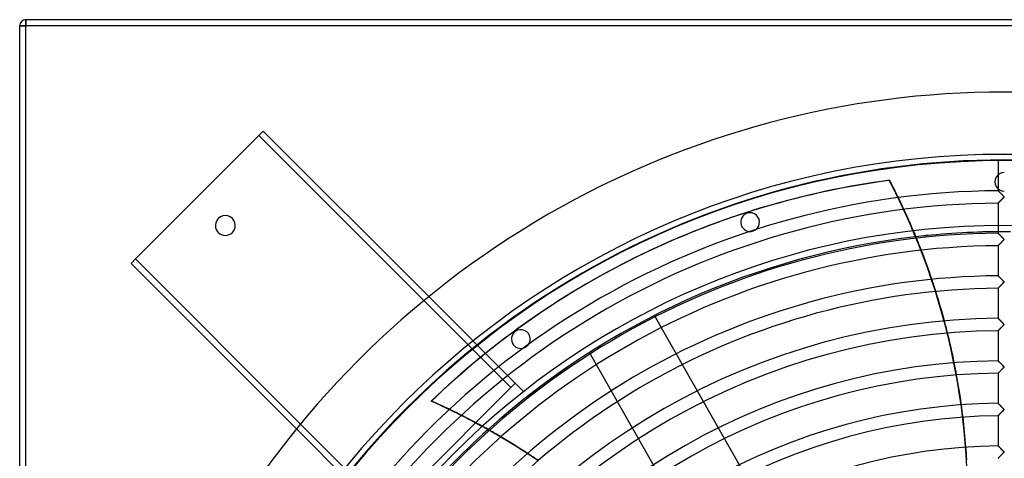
# Model space of a CAD drawing. Header units: millimetres. Extents: x -790 to 790, y -790 to 790.
# Tile 32 of 62: x -790 to 0, y 438 to 790. Entities that reach past the tile are written whole.
import ezdxf

# ---------------------------------------------------------------- set-up
doc = ezdxf.new("R2010")
doc.units = ezdxf.units.MM
doc.layers.add('HIDDEN', color=7, linetype='Continuous')
doc.layers.add('THICK', color=7, linetype='Continuous')

msp = doc.modelspace()

# ---------------------------------------------------------------- linework, layer by layer
at = {"layer": 'HIDDEN'}
for p, q in [((-785, 790), (-785, 790)), ((-785, 785), (-785, 790)), ((-790, 785), (-785, 785)), ((-790, 785), (-790, 785)), ((-785, -785), (-785, 785)), ((785, 785), (-785, 785)), ((-594.59, 700.66), (-594.59, 700.66)), ((-92.01, 661.21), (-92.29, 661.07)), ((-4.99, 652.86), (-5, 652.87)), ((-4.97, 652.84), (-4.99, 652.86)), ((-4.93, 652.8), (-4.97, 652.84)), ((-4.87, 652.74), (-4.93, 652.8)), ((-4.8, 652.68), (-4.87, 652.74)), ((-4.72, 652.6), (-4.8, 652.68)), ((-4.63, 652.5), (-4.72, 652.6)), ((-4.52, 652.39), (-4.63, 652.5)), ((-4.4, 652.28), (-4.52, 652.39)), ((-4.27, 652.15), (-4.4, 652.28)), ((-4.13, 652), (-4.27, 652.15)), ((-3.97, 651.85), (-4.13, 652)), ((-3.81, 651.68), (-3.97, 651.85)), ((-3.63, 651.51), (-3.81, 651.68)), ((-3.45, 651.32), (-3.63, 651.51)), ((-3.25, 651.13), (-3.45, 651.32)), ((-3.05, 650.93), (-3.25, 651.13)), ((-2.84, 650.72), (-3.05, 650.93)), ((-2.63, 650.5), (-2.84, 650.72)), ((-2.4, 650.28), (-2.63, 650.5)), ((-2.17, 650.05), (-2.4, 650.28)), ((-1.94, 649.81), (-2.17, 650.05)), ((-1.71, 649.58), (-1.94, 649.81)), ((-1.49, 649.35), (-1.71, 649.58)), ((-1.29, 649.15), (-1.49, 649.35)), ((-1.1, 648.95), (-1.29, 649.15)), ((-0.93, 648.77), (-1.1, 648.95)), ((-0.78, 648.61), (-0.93, 648.77)), ((-0.65, 648.47), (-0.78, 648.61)), ((-0.55, 648.35), (-0.65, 648.47)), ((-0.47, 648.24), (-0.55, 648.35)), ((-0.4, 648.15), (-0.47, 648.24)), ((-0.36, 648.07), (-0.4, 648.15)), ((-0.33, 647.99), (-0.36, 648.07)), ((-0.34, 647.78), (-0.32, 647.85)), ((-0.32, 647.92), (-0.33, 647.99)), ((-0.32, 647.85), (-0.32, 647.92)), ((-84.16, 644.88), (-83.88, 645.01)), ((-5, 642.89), (-4.99, 642.9)), ((-4.99, 642.9), (-4.97, 642.92)), ((-4.97, 642.92), (-4.93, 642.97)), ((-4.93, 642.97), (-4.87, 643.02)), ((-4.87, 643.02), (-4.79, 643.1)), ((-4.79, 643.1), (-4.71, 643.19)), ((-4.71, 643.19), (-4.61, 643.29)), ((-4.61, 643.29), (-4.49, 643.4)), ((-4.49, 643.4), (-4.37, 643.53)), ((-4.37, 643.53), (-4.23, 643.66)), ((-4.23, 643.66), (-4.09, 643.81)), ((-4.09, 643.81), (-3.93, 643.97)), ((-3.93, 643.97), (-3.77, 644.13)), ((-3.77, 644.13), (-3.6, 644.3)), ((-3.6, 644.3), (-3.43, 644.48)), ((-3.43, 644.48), (-3.25, 644.66)), ((-3.25, 644.66), (-3.06, 644.85)), ((-3.06, 644.85), (-2.87, 645.04)), ((-2.87, 645.04), (-2.68, 645.24)), ((-2.68, 645.24), (-2.48, 645.44)), ((-2.48, 645.44), (-2.27, 645.64)), ((-2.27, 645.64), (-2.07, 645.85)), ((-2.07, 645.85), (-1.86, 646.06)), ((-1.86, 646.06), (-1.65, 646.28)), ((-1.65, 646.28), (-1.44, 646.49)), ((-1.44, 646.49), (-1.24, 646.7)), ((-1.24, 646.7), (-1.05, 646.9)), ((-1.05, 646.9), (-0.88, 647.08)), ((-0.88, 647.08), (-0.73, 647.25)), ((-0.73, 647.25), (-0.6, 647.39)), ((-0.6, 647.39), (-0.5, 647.51)), ((-0.5, 647.51), (-0.43, 647.61)), ((-0.43, 647.61), (-0.37, 647.7)), ((-0.37, 647.7), (-0.34, 647.78)), ((-206.27, 634.83), (-206.27, 634.83)), ((-633, 625), (-633, 625)), ((-617, 625), (-617, 625)), ((-201.63, 620.56), (-201.63, 620.56)), ((-4.99, 618.76), (-5, 618.77)), ((-4.96, 618.73), (-4.99, 618.76)), ((-4.91, 618.68), (-4.96, 618.73)), ((-4.85, 618.62), (-4.91, 618.68)), ((-4.76, 618.53), (-4.85, 618.62)), ((-4.66, 618.44), (-4.76, 618.53)), ((-4.55, 618.32), (-4.66, 618.44)), ((-4.42, 618.19), (-4.55, 618.32)), ((-4.27, 618.05), (-4.42, 618.19)), ((-4.11, 617.89), (-4.27, 618.05)), ((-3.94, 617.71), (-4.11, 617.89)), ((-3.75, 617.52), (-3.94, 617.71)), ((-3.55, 617.32), (-3.75, 617.52)), ((-3.33, 617.11), (-3.55, 617.32)), ((-3.1, 616.88), (-3.33, 617.11)), ((-2.87, 616.64), (-3.1, 616.88)), ((-2.62, 616.4), (-2.87, 616.64)), ((-2.37, 616.14), (-2.62, 616.4)), ((-5, 608.79), (-4.99, 608.8)), ((-4.99, 608.8), (-4.98, 608.81)), ((-4.98, 608.81), (-4.95, 608.84)), ((-4.95, 608.84), (-4.91, 608.88)), ((-4.91, 608.88), (-4.86, 608.93)), ((-4.86, 608.93), (-4.8, 608.99)), ((-4.8, 608.99), (-4.73, 609.06)), ((-4.73, 609.06), (-4.65, 609.14)), ((-4.65, 609.14), (-4.57, 609.23)), ((-4.57, 609.23), (-4.47, 609.32)), ((-4.47, 609.32), (-4.37, 609.43)), ((-4.37, 609.43), (-4.26, 609.53)), ((-4.26, 609.53), (-4.15, 609.65)), ((-4.15, 609.65), (-4.03, 609.77)), ((-4.03, 609.77), (-3.9, 609.9)), ((-3.9, 609.9), (-3.78, 610.03)), ((-3.78, 610.03), (-3.64, 610.16)), ((-3.64, 610.16), (-3.51, 610.3)), ((-3.51, 610.3), (-3.36, 610.44)), ((-3.36, 610.44), (-3.22, 610.59)), ((-3.22, 610.59), (-3.08, 610.73)), ((-3.08, 610.73), (-2.93, 610.88)), ((-2.93, 610.88), (-2.77, 611.04)), ((-2.77, 611.04), (-2.62, 611.19)), ((-2.62, 611.19), (-2.46, 611.35)), ((-2.46, 611.35), (-2.31, 611.51)), ((-2.11, 615.88), (-2.37, 616.14)), ((-2.31, 611.51), (-2.15, 611.67)), ((-2.15, 611.67), (-1.99, 611.83)), ((-1.84, 615.61), (-2.11, 615.88)), ((-1.99, 611.83), (-1.83, 612)), ((-1.57, 615.33), (-1.84, 615.61)), ((-1.83, 612), (-1.66, 612.16)), ((-1.66, 612.16), (-1.5, 612.33)), ((-1.31, 615.06), (-1.57, 615.33)), ((-1.5, 612.33), (-1.34, 612.5)), ((-1.34, 612.5), (-1.19, 612.66)), ((-1.07, 614.82), (-1.31, 615.06)), ((-1.19, 612.66), (-1.04, 612.81)), ((-0.86, 614.6), (-1.07, 614.82)), ((-1.04, 612.81), (-0.91, 612.95)), ((-0.91, 612.95), (-0.79, 613.08)), ((-0.68, 614.4), (-0.86, 614.6)), ((-0.79, 613.08), (-0.68, 613.2)), ((-0.54, 614.24), (-0.68, 614.4)), ((-0.68, 613.2), (-0.59, 613.31)), ((-0.59, 613.31), (-0.5, 613.41)), ((-0.44, 614.11), (-0.54, 614.24)), ((-0.5, 613.41), (-0.44, 613.5)), ((-0.38, 614.02), (-0.44, 614.11)), ((-0.44, 613.5), (-0.38, 613.59)), ((-0.35, 613.94), (-0.38, 614.02)), ((-0.38, 613.59), (-0.34, 613.67)), ((-0.32, 613.87), (-0.35, 613.94)), ((-0.34, 613.67), (-0.32, 613.74)), ((-0.32, 613.8), (-0.32, 613.87)), ((-0.32, 613.74), (-0.32, 613.8)), ((-700.66, 594.59), (-700.66, 594.59)), ((-4.99, 584.66), (-5, 584.67)), ((-4.97, 584.64), (-4.99, 584.66)), ((-4.93, 584.6), (-4.97, 584.64)), ((-4.87, 584.54), (-4.93, 584.6)), ((-4.81, 584.48), (-4.87, 584.54)), ((-4.73, 584.4), (-4.81, 584.48)), ((-4.63, 584.3), (-4.73, 584.4)), ((-4.53, 584.2), (-4.63, 584.3)), ((-4.41, 584.08), (-4.53, 584.2)), ((-4.28, 583.95), (-4.41, 584.08)), ((-4.14, 583.81), (-4.28, 583.95)), ((-3.98, 583.66), (-4.14, 583.81)), ((-3.82, 583.5), (-3.98, 583.66)), ((-3.65, 583.32), (-3.82, 583.5)), ((-3.46, 583.14), (-3.65, 583.32)), ((-3.27, 582.95), (-3.46, 583.14)), ((-3.07, 582.75), (-3.27, 582.95)), ((-2.87, 582.54), (-3.07, 582.75)), ((-3.05, 576.65), (-2.86, 576.85)), ((-2.65, 582.33), (-2.87, 582.54)), ((-2.86, 576.85), (-2.67, 577.05)), ((-2.67, 577.05), (-2.47, 577.25)), ((-2.43, 582.11), (-2.65, 582.33)), ((-2.47, 577.25), (-2.26, 577.46)), ((-2.2, 581.88), (-2.43, 582.11)), ((-2.26, 577.46), (-2.06, 577.66)), ((-1.97, 581.64), (-2.2, 581.88)), ((-2.06, 577.66), (-1.85, 577.88)), ((-1.74, 581.41), (-1.97, 581.64)), ((-1.85, 577.88), (-1.64, 578.09)), ((-1.52, 581.18), (-1.74, 581.41)), ((-1.64, 578.09), (-1.43, 578.31)), ((-1.31, 580.97), (-1.52, 581.18)), ((-1.43, 578.31), (-1.22, 578.52)), ((-1.12, 580.78), (-1.31, 580.97)), ((-1.22, 578.52), (-1.03, 578.72)), ((-0.95, 580.59), (-1.12, 580.78)), ((-1.03, 578.72), (-0.86, 578.9)), ((-0.8, 580.43), (-0.95, 580.59)), ((-0.86, 578.9), (-0.71, 579.06)), ((-0.67, 580.29), (-0.8, 580.43)), ((-0.71, 579.06), (-0.59, 579.2)), ((-0.56, 580.16), (-0.67, 580.29)), ((-0.59, 579.2), (-0.49, 579.32)), ((-0.48, 580.05), (-0.56, 580.16)), ((-0.49, 579.32), (-0.42, 579.42)), ((-0.41, 579.96), (-0.48, 580.05)), ((-0.42, 579.42), (-0.37, 579.51)), ((-0.36, 579.88), (-0.41, 579.96)), ((-0.37, 579.51), (-0.34, 579.59)), ((-0.33, 579.8), (-0.36, 579.88)), ((-0.34, 579.59), (-0.32, 579.66)), ((-0.32, 579.73), (-0.33, 579.8)), ((-0.32, 579.66), (-0.32, 579.73)), ((-5, 574.69), (-4.99, 574.7)), ((-4.99, 574.7), (-4.97, 574.72)), ((-4.97, 574.72), (-4.93, 574.76)), ((-4.93, 574.76), (-4.87, 574.82)), ((-4.87, 574.82), (-4.79, 574.9)), ((-4.79, 574.9), (-4.71, 574.98)), ((-4.71, 574.98), (-4.61, 575.09)), ((-4.61, 575.09), (-4.49, 575.2)), ((-4.49, 575.2), (-4.37, 575.33)), ((-4.37, 575.33), (-4.23, 575.47)), ((-4.23, 575.47), (-4.09, 575.61)), ((-4.09, 575.61), (-3.93, 575.77)), ((-3.93, 575.77), (-3.77, 575.93)), ((-3.77, 575.93), (-3.6, 576.1)), ((-3.6, 576.1), (-3.42, 576.28)), ((-3.42, 576.28), (-3.24, 576.47)), ((-3.24, 576.47), (-3.05, 576.65)), ((-395.98, 494.97), (-465.73, 564.73)), ((-461.85, 567.91), (-392.44, 498.51)), ((-280.76, 552.78), (-280.76, 552.78)), ((-108.28, 250.39), (-280.76, 552.78)), ((-4.99, 550.56), (-5, 550.57)), ((-4.97, 550.54), (-4.99, 550.56)), ((-4.93, 550.5), (-4.97, 550.54)), ((-4.88, 550.45), (-4.93, 550.5)), ((-4.82, 550.39), (-4.88, 550.45)), ((-4.74, 550.31), (-4.82, 550.39)), ((-4.65, 550.22), (-4.74, 550.31)), ((-4.55, 550.12), (-4.65, 550.22)), ((-4.45, 550.02), (-4.55, 550.12)), ((-4.33, 549.9), (-4.45, 550.02)), ((-4.2, 549.78), (-4.33, 549.9)), ((-4.07, 549.65), (-4.2, 549.78)), ((-3.93, 549.51), (-4.07, 549.65)), ((-3.79, 549.36), (-3.93, 549.51)), ((-3.64, 549.21), (-3.79, 549.36)), ((-3.48, 549.05), (-3.64, 549.21)), ((-3.32, 548.89), (-3.48, 549.05)), ((-3.14, 548.72), (-3.32, 548.89)), ((-2.97, 548.54), (-3.14, 548.72)), ((-2.78, 548.36), (-2.97, 548.54)), ((-2.6, 548.17), (-2.78, 548.36)), ((-2.4, 547.98), (-2.6, 548.17)), ((-2.2, 547.78), (-2.4, 547.98)), ((-2.01, 547.58), (-2.2, 547.78)), ((-1.82, 547.39), (-2.01, 547.58)), ((-1.63, 547.2), (-1.82, 547.39)), ((-1.46, 547.02), (-1.63, 547.2)), ((-1.29, 546.85), (-1.46, 547.02)), ((-1.14, 546.69), (-1.29, 546.85)), ((-1, 546.55), (-1.14, 546.69)), ((-0.87, 546.41), (-1, 546.55)), ((-0.76, 546.29), (-0.87, 546.41)), ((-0.66, 546.18), (-0.76, 546.29)), ((-0.57, 546.07), (-0.66, 546.18)), ((-0.6, 545.09), (-0.5, 545.21)), ((-0.49, 545.97), (-0.57, 546.07)), ((-0.5, 545.21), (-0.42, 545.32)), ((-0.42, 545.88), (-0.49, 545.97)), ((-0.37, 545.79), (-0.42, 545.88)), ((-0.42, 545.32), (-0.37, 545.41)), ((-0.33, 545.71), (-0.37, 545.79)), ((-0.37, 545.41), (-0.33, 545.49)), ((-0.32, 545.64), (-0.33, 545.71)), ((-0.33, 545.49), (-0.32, 545.57)), ((-0.32, 545.57), (-0.32, 545.64)), ((-392.35, 540.02), (-392.35, 540.02)), ((-5, 540.59), (-4.99, 540.6)), ((-4.99, 540.6), (-4.97, 540.62)), ((-4.97, 540.62), (-4.93, 540.66)), ((-4.93, 540.66), (-4.87, 540.72)), ((-4.87, 540.72), (-4.8, 540.79)), ((-4.8, 540.79), (-4.71, 540.88)), ((-4.71, 540.88), (-4.61, 540.98)), ((-4.61, 540.98), (-4.5, 541.09)), ((-4.5, 541.09), (-4.38, 541.22)), ((-4.38, 541.22), (-4.24, 541.35)), ((-4.24, 541.35), (-4.1, 541.5)), ((-4.1, 541.5), (-3.94, 541.65)), ((-3.94, 541.65), (-3.78, 541.82)), ((-3.78, 541.82), (-3.61, 541.99)), ((-3.61, 541.99), (-3.44, 542.16)), ((-3.44, 542.16), (-3.26, 542.35)), ((-3.26, 542.35), (-3.07, 542.53)), ((-3.07, 542.53), (-2.88, 542.73)), ((-2.88, 542.73), (-2.69, 542.92)), ((-2.69, 542.92), (-2.49, 543.13)), ((-2.49, 543.13), (-2.28, 543.33)), ((-2.28, 543.33), (-2.08, 543.54)), ((-2.08, 543.54), (-1.87, 543.75)), ((-1.87, 543.75), (-1.66, 543.97)), ((-1.66, 543.97), (-1.45, 544.18)), ((-1.45, 544.18), (-1.24, 544.4)), ((-1.24, 544.4), (-1.05, 544.6)), ((-1.05, 544.6), (-0.88, 544.78)), ((-0.88, 544.78), (-0.73, 544.94)), ((-0.73, 544.94), (-0.6, 545.09)), ((-383.53, 527.88), (-383.53, 527.88)), ((-332.88, 523.05), (-332.88, 523.05)), ((-160.4, 220.66), (-332.88, 523.05)), ((-4.99, 516.46), (-5, 516.47)), ((-4.97, 516.43), (-4.99, 516.46)), ((-4.93, 516.4), (-4.97, 516.43)), ((-4.88, 516.34), (-4.93, 516.4)), ((-4.81, 516.28), (-4.88, 516.34)), ((-4.73, 516.2), (-4.81, 516.28)), ((-4.64, 516.11), (-4.73, 516.2)), ((-4.54, 516), (-4.64, 516.11)), ((-4.42, 515.89), (-4.54, 516)), ((-4.29, 515.76), (-4.42, 515.89)), ((-4.16, 515.63), (-4.29, 515.76)), ((-4.01, 515.48), (-4.16, 515.63)), ((-3.85, 515.32), (-4.01, 515.48)), ((-3.68, 515.15), (-3.85, 515.32)), ((-3.5, 514.97), (-3.68, 515.15)), ((-3.31, 514.79), (-3.5, 514.97)), ((-3.12, 514.6), (-3.31, 514.79)), ((-2.92, 514.39), (-3.12, 514.6)), ((-2.71, 514.19), (-2.92, 514.39)), ((-2.5, 513.97), (-2.71, 514.19)), ((-2.28, 513.75), (-2.5, 513.97)), ((-2.05, 513.52), (-2.28, 513.75)), ((-1.82, 513.29), (-2.05, 513.52)), ((-5, 506.49), (-4.99, 506.49)), ((-4.99, 506.49), (-4.97, 506.52)), ((-4.97, 506.52), (-4.93, 506.56)), ((-4.93, 506.56), (-4.88, 506.61)), ((-4.88, 506.61), (-4.81, 506.68)), ((-4.81, 506.68), (-4.73, 506.76)), ((-4.73, 506.76), (-4.63, 506.86)), ((-4.63, 506.86), (-4.52, 506.97)), ((-4.52, 506.97), (-4.41, 507.09)), ((-4.41, 507.09), (-4.28, 507.22)), ((-4.28, 507.22), (-4.14, 507.36)), ((-4.14, 507.36), (-3.99, 507.51)), ((-3.99, 507.51), (-3.84, 507.66)), ((-3.84, 507.66), (-3.67, 507.83)), ((-3.67, 507.83), (-3.5, 508)), ((-3.5, 508), (-3.33, 508.18)), ((-3.33, 508.18), (-3.15, 508.36)), ((-3.15, 508.36), (-2.96, 508.54)), ((-2.96, 508.54), (-2.77, 508.74)), ((-2.77, 508.74), (-2.58, 508.93)), ((-2.58, 508.93), (-2.38, 509.13)), ((-2.38, 509.13), (-2.18, 509.34)), ((-2.18, 509.34), (-1.98, 509.54)), ((-1.98, 509.54), (-1.77, 509.75)), ((-1.61, 513.08), (-1.82, 513.29)), ((-1.77, 509.75), (-1.57, 509.96)), ((-1.41, 512.87), (-1.61, 513.08)), ((-1.57, 509.96), (-1.36, 510.18)), ((-1.22, 512.68), (-1.41, 512.87)), ((-1.36, 510.18), (-1.16, 510.38)), ((-1.05, 512.5), (-1.22, 512.68)), ((-1.16, 510.38), (-0.98, 510.57)), ((-0.89, 512.33), (-1.05, 512.5)), ((-0.98, 510.57), (-0.82, 510.75)), ((-0.76, 512.19), (-0.89, 512.33)), ((-0.82, 510.75), (-0.68, 510.9)), ((-0.64, 512.06), (-0.76, 512.19)), ((-0.68, 510.9), (-0.56, 511.04)), ((-0.54, 511.94), (-0.64, 512.06)), ((-0.56, 511.04), (-0.47, 511.16)), ((-0.45, 511.82), (-0.54, 511.94)), ((-0.47, 511.16), (-0.39, 511.27)), ((-0.38, 511.72), (-0.45, 511.82)), ((-0.39, 511.27), (-0.34, 511.36)), ((-0.34, 511.62), (-0.38, 511.72)), ((-0.32, 511.54), (-0.34, 511.62)), ((-0.34, 511.36), (-0.32, 511.45)), ((-0.32, 511.45), (-0.32, 511.54)), ((-392.44, 498.51), (-395.98, 494.97)), ((-392.44, 498.51), (-385.72, 491.78)), ((-395.98, 494.97), (-494.97, 395.98)), ((-395.98, 494.97), (-395.98, 494.97)), ((-385.72, 491.78), (-385.72, 491.78)), ((-4.99, 482.36), (-5, 482.36)), ((-4.96, 482.33), (-4.99, 482.36)), ((-4.92, 482.29), (-4.96, 482.33)), ((-4.86, 482.23), (-4.92, 482.29)), ((-4.78, 482.15), (-4.86, 482.23)), ((-4.69, 482.06), (-4.78, 482.15)), ((-4.59, 481.96), (-4.69, 482.06)), ((-4.47, 481.84), (-4.59, 481.96)), ((-4.34, 481.71), (-4.47, 481.84)), ((-4.2, 481.57), (-4.34, 481.71)), ((-4.04, 481.41), (-4.2, 481.57)), ((-3.87, 481.24), (-4.04, 481.41)), ((-3.68, 481.06), (-3.87, 481.24)), ((-3.49, 480.86), (-3.68, 481.06)), ((-3.29, 480.66), (-3.49, 480.86)), ((-3.44, 473.96), (-3.3, 474.11)), ((-3.3, 474.11), (-3.15, 474.26)), ((-3.07, 480.45), (-3.29, 480.66)), ((-3.15, 474.26), (-2.99, 474.42)), ((-2.85, 480.22), (-3.07, 480.45)), ((-2.99, 474.42), (-2.83, 474.58)), ((-2.62, 479.99), (-2.85, 480.22)), ((-2.83, 474.58), (-2.67, 474.74)), ((-2.67, 474.74), (-2.51, 474.9)), ((-2.38, 479.75), (-2.62, 479.99)), ((-2.51, 474.9), (-2.34, 475.07)), ((-2.14, 479.51), (-2.38, 479.75)), ((-2.34, 475.07), (-2.18, 475.24)), ((-2.18, 475.24), (-2.01, 475.41)), ((-1.88, 479.25), (-2.14, 479.51)), ((-2.01, 475.41), (-1.84, 475.59)), ((-1.64, 479.01), (-1.88, 479.25)), ((-1.84, 475.59), (-1.67, 475.76)), ((-1.67, 475.76), (-1.5, 475.94)), ((-1.41, 478.77), (-1.64, 479.01)), ((-1.5, 475.94), (-1.33, 476.11)), ((-1.19, 478.55), (-1.41, 478.77)), ((-1.33, 476.11), (-1.17, 476.28)), ((-1, 478.35), (-1.19, 478.55)), ((-1.17, 476.28), (-1.01, 476.43)), ((-1.01, 476.43), (-0.88, 476.58)), ((-0.83, 478.17), (-1, 478.35)), ((-0.88, 476.58), (-0.75, 476.72)), ((-0.69, 478.01), (-0.83, 478.17)), ((-0.75, 476.72), (-0.64, 476.84)), ((-0.57, 477.87), (-0.69, 478.01)), ((-0.64, 476.84), (-0.55, 476.95)), ((-0.47, 477.75), (-0.57, 477.87)), ((-0.55, 476.95), (-0.47, 477.05)), ((-0.4, 477.65), (-0.47, 477.75)), ((-0.47, 477.05), (-0.4, 477.15)), ((-0.35, 477.56), (-0.4, 477.65)), ((-0.4, 477.15), (-0.35, 477.24)), ((-0.33, 477.48), (-0.35, 477.56)), ((-0.35, 477.24), (-0.32, 477.32)), ((-0.32, 477.4), (-0.33, 477.48)), ((-0.32, 477.32), (-0.32, 477.4)), ((-5, 472.38), (-4.99, 472.39)), ((-4.99, 472.39), (-4.98, 472.41)), ((-4.98, 472.41), (-4.95, 472.44)), ((-4.95, 472.44), (-4.91, 472.48)), ((-4.91, 472.48), (-4.86, 472.53)), ((-4.86, 472.53), (-4.79, 472.59)), ((-4.79, 472.59), (-4.72, 472.66)), ((-4.72, 472.66), (-4.64, 472.75)), ((-4.64, 472.75), (-4.55, 472.84)), ((-4.55, 472.84), (-4.46, 472.94)), ((-4.46, 472.94), (-4.35, 473.04)), ((-4.35, 473.04), (-4.24, 473.16)), ((-4.24, 473.16), (-4.12, 473.28)), ((-4.12, 473.28), (-3.99, 473.4)), ((-3.99, 473.4), (-3.86, 473.53)), ((-3.86, 473.53), (-3.73, 473.67)), ((-3.73, 473.67), (-3.59, 473.81)), ((-3.59, 473.81), (-3.44, 473.96)), ((-498.51, 392.44), (-567.91, 461.85)), ((-564.73, 465.73), (-494.97, 395.98)), ((-4.99, 448.25), (-5, 448.26)), ((-4.96, 448.22), (-4.99, 448.25)), ((-4.91, 448.17), (-4.96, 448.22)), ((-4.84, 448.1), (-4.91, 448.17)), ((-4.75, 448.02), (-4.84, 448.1)), ((-4.65, 447.92), (-4.75, 448.02)), ((-4.54, 447.81), (-4.65, 447.92)), ((-4.41, 447.68), (-4.54, 447.81)), ((-4.28, 447.55), (-4.41, 447.68)), ((-4.13, 447.4), (-4.28, 447.55)), ((-3.98, 447.25), (-4.13, 447.4)), ((-3.82, 447.09), (-3.98, 447.25)), ((-3.64, 446.92), (-3.82, 447.09)), ((-3.46, 446.74), (-3.64, 446.92)), ((-3.28, 446.55), (-3.46, 446.74)), ((-3.08, 446.35), (-3.28, 446.55)), ((-2.88, 446.15), (-3.08, 446.35)), ((-2.67, 445.94), (-2.88, 446.15)), ((-2.45, 445.72), (-2.67, 445.94)), ((-2.23, 445.5), (-2.45, 445.72)), ((-2.01, 445.28), (-2.23, 445.5)), ((-1.81, 445.08), (-2.01, 445.28)), ((-1.61, 444.88), (-1.81, 445.08)), ((-1.42, 444.69), (-1.61, 444.88)), ((-1.25, 444.51), (-1.42, 444.69)), ((-1.09, 444.35), (-1.25, 444.51)), ((-0.95, 444.2), (-1.09, 444.35)), ((-0.99, 442.36), (-0.83, 442.53)), ((-0.82, 444.06), (-0.95, 444.2)), ((-0.83, 442.53), (-0.7, 442.68)), ((-0.71, 443.93), (-0.82, 444.06)), ((-0.6, 443.81), (-0.71, 443.93)), ((-0.7, 442.68), (-0.58, 442.81)), ((-0.51, 443.7), (-0.6, 443.81)), ((-0.58, 442.81), (-0.48, 442.93)), ((-0.44, 443.61), (-0.51, 443.7)), ((-0.48, 442.93), (-0.41, 443.04)), ((-0.38, 443.52), (-0.44, 443.61)), ((-0.41, 443.04), (-0.36, 443.12)), ((-0.34, 443.43), (-0.38, 443.52)), ((-0.36, 443.12), (-0.33, 443.2)), ((-0.32, 443.35), (-0.34, 443.43)), ((-0.33, 443.2), (-0.32, 443.28)), ((-0.32, 443.28), (-0.32, 443.35)), ((-5, 438.28), (-4.99, 438.29)), ((-4.99, 438.29), (-4.98, 438.31)), ((-4.98, 438.31), (-4.95, 438.34)), ((-4.95, 438.34), (-4.9, 438.38)), ((-4.9, 438.38), (-4.85, 438.43)), ((-4.85, 438.43), (-4.79, 438.5)), ((-4.79, 438.5), (-4.71, 438.58)), ((-4.71, 438.58), (-4.62, 438.66)), ((-4.62, 438.66), (-4.53, 438.76)), ((-4.53, 438.76), (-4.42, 438.87)), ((-4.42, 438.87), (-4.31, 438.98)), ((-4.31, 438.98), (-4.19, 439.11)), ((-4.19, 439.11), (-4.06, 439.24)), ((-4.06, 439.24), (-3.92, 439.37)), ((-3.92, 439.37), (-3.78, 439.52)), ((-3.78, 439.52), (-3.63, 439.67)), ((-3.63, 439.67), (-3.47, 439.83)), ((-3.47, 439.83), (-3.32, 439.99)), ((-3.32, 439.99), (-3.15, 440.15)), ((-3.15, 440.15), (-2.98, 440.32)), ((-2.98, 440.32), (-2.81, 440.5)), ((-2.81, 440.5), (-2.63, 440.68)), ((-2.63, 440.68), (-2.46, 440.86)), ((-2.46, 440.86), (-2.27, 441.04)), ((-2.27, 441.04), (-2.09, 441.23)), ((-2.09, 441.23), (-1.9, 441.42)), ((-1.9, 441.42), (-1.71, 441.61)), ((-1.71, 441.61), (-1.52, 441.81)), ((-1.52, 441.81), (-1.33, 442)), ((-1.33, 442), (-1.15, 442.19)), ((-1.15, 442.19), (-0.99, 442.36))]:
    msp.add_line(p, q, dxfattribs=at)
for centre, radius, start, end in [((0, 0), 682, 0, 179.99998), ((0, 0), 677.5, 0, 180.00002), ((0, 660), 7.5, 89.99998, 270.00002), ((-203.95, 627.7), 7.5, 108.00002, 288), ((-203.95, 627.7), 7.5, 288, 108.00002), ((0, 0), 625, 0, 179.99998), ((0, 0), 620, 89.53795, 90.46207), ((0, 0), 619.99, 89.53795, 90.46207), ((0, 0), 620, 96.56579, 131.93453), ((0, 0), 619.99, 96.5655, 131.93419), ((-387.94, 533.95), 7.5, 126.00001, 305.99999), ((-387.94, 533.95), 7.5, 305.99999, 126.00001)]:
    msp.add_arc(centre, radius, start, end, dxfattribs=at)
for centre, major_axis, start_param, end_param in [((-0.28, -0.14), (289.99, -602.17), 2.827433, 3.141593), ((-569.68, 411.06), (236.73, -491.57), 1.570796, 1.604014), ((-569.39, 411.2), (-236.73, 491.57), -1.570796, -1.566068), ((-569.68, 411.06), (236.73, -491.57), 1.004743, 1.570796), ((-569.39, 411.2), (-236.73, 491.57), -1.585312, -1.570796), ((-569.39, 411.2), (-236.73, 491.57), -1.650446, -1.631477), ((-569.39, 411.2), (-236.73, 491.57), -1.714742, -1.696002), ((-569.39, 411.2), (-236.73, 491.57), -1.778363, -1.759804), ((-569.39, 411.2), (-236.73, 491.57), -1.84147, -1.823043), ((-673.68, -13.72), (-236.73, 491.57), -0.909682, -0.890001), ((-673.4, -13.58), (-236.73, 491.57), -0.909503, -0.889817), ((-569.39, 411.2), (-236.73, 491.57), -1.904235, -1.88589), ((-673.68, -13.72), (-236.73, 491.57), -0.976162, -0.956823), ((-673.4, -13.58), (-236.73, 491.57), -0.975996, -0.956654), ((-569.39, 411.2), (-236.73, 491.57), -1.966854, -1.94853), ((-673.68, -13.72), (-236.73, 491.57), -1.04158, -1.022534), ((-673.4, -13.58), (-236.73, 491.57), -1.041427, -1.022378)]:
    msp.add_ellipse(centre, major_axis=major_axis, ratio=0.987688, start_param=start_param, end_param=end_param, dxfattribs=at)
at = {"layer": 'THICK'}
for p, q in [((785, 790), (-785, 790)), ((-785, 790), (-785, 785)), ((-790, -785), (-790, 785)), ((-785, 785), (-790, 785)), ((-785, -785), (-785, 785)), ((785, 785), (-785, 785)), ((-697.12, 598.13), (-598.13, 697.12)), ((-598.13, 697.12), (-594.59, 700.66)), ((-465.73, 564.73), (-598.13, 697.12)), ((-594.59, 700.66), (-461.85, 567.91)), ((-5, 676.98), (-5, 652.87)), ((-5, 652.87), (-4.99, 652.86)), ((-4.99, 652.86), (-4.98, 652.85)), ((-4.98, 652.85), (-4.94, 652.82)), ((-4.94, 652.82), (-4.9, 652.77)), ((-4.9, 652.77), (-4.85, 652.72)), ((-4.85, 652.72), (-4.78, 652.66)), ((-4.78, 652.66), (-4.71, 652.58)), ((-4.71, 652.58), (-4.62, 652.5)), ((-4.62, 652.5), (-4.53, 652.4)), ((-4.53, 652.4), (-4.42, 652.3)), ((-4.42, 652.3), (-4.31, 652.19)), ((-4.31, 652.19), (-4.19, 652.07)), ((-4.19, 652.07), (-4.07, 651.94)), ((-4.07, 651.94), (-3.94, 651.81)), ((-3.94, 651.81), (-3.8, 651.67)), ((-3.8, 651.67), (-3.65, 651.53)), ((-3.65, 651.53), (-3.51, 651.38)), ((-3.51, 651.38), (-3.35, 651.23)), ((-3.35, 651.23), (-3.2, 651.07)), ((-3.2, 651.07), (-3.03, 650.91)), ((-3.03, 650.91), (-2.87, 650.75)), ((-2.87, 650.75), (-2.7, 650.58)), ((-2.7, 650.58), (-2.53, 650.41)), ((-2.53, 650.41), (-2.36, 650.24)), ((-2.36, 650.24), (-2.19, 650.06)), ((-2.19, 650.06), (-2.01, 649.88)), ((-2.01, 649.88), (-1.83, 649.7)), ((-1.83, 649.7), (-1.65, 649.52)), ((-1.65, 649.52), (-1.47, 649.34)), ((-1.47, 649.34), (-1.29, 649.15)), ((-1.29, 649.15), (-1.11, 648.97)), ((-1.11, 648.97), (-0.95, 648.8)), ((-0.95, 648.8), (-0.8, 648.64)), ((-0.8, 648.64), (-0.67, 648.49)), ((-0.67, 648.49), (-0.56, 648.36)), ((-0.56, 648.36), (-0.47, 648.25)), ((-0.47, 648.25), (-0.41, 648.16)), ((-0.41, 648.16), (-0.36, 648.07)), ((-0.36, 648.07), (-0.33, 648)), ((-0.33, 648), (-0.32, 647.93)), ((-0.32, 647.86), (-0.33, 647.79)), ((-0.32, 647.93), (-0.32, 647.86)), ((-4.99, 642.9), (-5, 642.89)), ((-5, 642.89), (-5, 618.77)), ((-4.97, 642.92), (-4.99, 642.9)), ((-4.94, 642.95), (-4.97, 642.92)), ((-4.9, 642.99), (-4.94, 642.95)), ((-4.85, 643.05), (-4.9, 642.99)), ((-4.78, 643.11), (-4.85, 643.05)), ((-4.71, 643.19), (-4.78, 643.11)), ((-4.62, 643.27), (-4.71, 643.19)), ((-4.53, 643.37), (-4.62, 643.27)), ((-4.43, 643.47), (-4.53, 643.37)), ((-4.32, 643.58), (-4.43, 643.47)), ((-4.2, 643.7), (-4.32, 643.58)), ((-4.08, 643.82), (-4.2, 643.7)), ((-3.95, 643.95), (-4.08, 643.82)), ((-3.82, 644.08), (-3.95, 643.95)), ((-3.68, 644.22), (-3.82, 644.08)), ((-3.54, 644.37), (-3.68, 644.22)), ((-3.39, 644.52), (-3.54, 644.37)), ((-3.23, 644.68), (-3.39, 644.52)), ((-3.07, 644.84), (-3.23, 644.68)), ((-2.9, 645.01), (-3.07, 644.84)), ((-2.73, 645.18), (-2.9, 645.01)), ((-2.56, 645.36), (-2.73, 645.18)), ((-2.38, 645.54), (-2.56, 645.36)), ((-2.19, 645.73), (-2.38, 645.54)), ((-2.01, 645.91), (-2.19, 645.73)), ((-1.83, 646.09), (-2.01, 645.91)), ((-1.66, 646.27), (-1.83, 646.09)), ((-1.5, 646.44), (-1.66, 646.27)), ((-1.34, 646.6), (-1.5, 646.44)), ((-1.19, 646.75), (-1.34, 646.6)), ((-1.06, 646.89), (-1.19, 646.75)), ((-0.93, 647.02), (-1.06, 646.89)), ((-0.82, 647.15), (-0.93, 647.02)), ((-0.72, 647.26), (-0.82, 647.15)), ((-0.63, 647.36), (-0.72, 647.26)), ((-0.55, 647.45), (-0.63, 647.36)), ((-0.48, 647.55), (-0.55, 647.45)), ((-0.41, 647.63), (-0.48, 647.55)), ((-0.37, 647.72), (-0.41, 647.63)), ((-0.33, 647.79), (-0.37, 647.72)), ((-5, 618.77), (-4.99, 618.76)), ((-4.99, 618.76), (-4.96, 618.73)), ((-4.96, 618.73), (-4.91, 618.68)), ((-4.91, 618.68), (-4.84, 618.61)), ((-4.84, 618.61), (-4.76, 618.53)), ((-4.76, 618.53), (-4.66, 618.43)), ((-4.66, 618.43), (-4.54, 618.32)), ((-4.54, 618.32), (-4.42, 618.19)), ((-4.42, 618.19), (-4.28, 618.05)), ((-4.28, 618.05), (-4.13, 617.9)), ((-4.13, 617.9), (-3.96, 617.74)), ((-3.96, 617.74), (-3.8, 617.57)), ((-3.8, 617.57), (-3.62, 617.4)), ((-3.62, 617.4), (-3.44, 617.21)), ((-3.44, 617.21), (-3.25, 617.02)), ((-3.25, 617.02), (-3.05, 616.83)), ((-3.05, 616.83), (-2.86, 616.63)), ((-2.86, 616.63), (-2.65, 616.43)), ((-2.65, 616.43), (-2.45, 616.22)), ((-2.45, 616.22), (-2.24, 616.01)), ((-4.99, 608.8), (-5, 608.79)), ((-5, 608.79), (-5, 584.67)), ((-4.98, 608.81), (-4.99, 608.8)), ((-4.95, 608.84), (-4.98, 608.81)), ((-4.9, 608.89), (-4.95, 608.84)), ((-4.85, 608.94), (-4.9, 608.89)), ((-4.79, 609), (-4.85, 608.94)), ((-4.72, 609.08), (-4.79, 609)), ((-4.63, 609.16), (-4.72, 609.08)), ((-4.54, 609.25), (-4.63, 609.16)), ((-4.44, 609.36), (-4.54, 609.25)), ((-4.33, 609.46), (-4.44, 609.36)), ((-4.22, 609.58), (-4.33, 609.46)), ((-4.1, 609.7), (-4.22, 609.58)), ((-3.97, 609.83), (-4.1, 609.7)), ((-3.83, 609.97), (-3.97, 609.83)), ((-3.69, 610.11), (-3.83, 609.97)), ((-3.55, 610.26), (-3.69, 610.11)), ((-3.39, 610.41), (-3.55, 610.26)), ((-3.24, 610.57), (-3.39, 610.41)), ((-3.07, 610.74), (-3.24, 610.57)), ((-2.9, 610.91), (-3.07, 610.74)), ((-2.72, 611.09), (-2.9, 610.91)), ((-2.54, 611.27), (-2.72, 611.09)), ((-2.36, 611.46), (-2.54, 611.27)), ((-2.17, 611.65), (-2.36, 611.46)), ((-2.24, 616.01), (-2.03, 615.8)), ((-1.98, 611.85), (-2.17, 611.65)), ((-2.03, 615.8), (-1.82, 615.59)), ((-1.79, 612.03), (-1.98, 611.85)), ((-1.82, 615.59), (-1.6, 615.37)), ((-1.62, 612.21), (-1.79, 612.03)), ((-1.45, 612.38), (-1.62, 612.21)), ((-1.6, 615.37), (-1.39, 615.15)), ((-1.29, 612.55), (-1.45, 612.38)), ((-1.39, 615.15), (-1.18, 614.93)), ((-1.14, 612.7), (-1.29, 612.55)), ((-1.18, 614.93), (-0.98, 614.72)), ((-1, 612.85), (-1.14, 612.7)), ((-0.88, 612.98), (-1, 612.85)), ((-0.98, 614.72), (-0.8, 614.54)), ((-0.76, 613.1), (-0.88, 612.98)), ((-0.8, 614.54), (-0.65, 614.37)), ((-0.67, 613.21), (-0.76, 613.1)), ((-0.58, 613.31), (-0.67, 613.21)), ((-0.65, 614.37), (-0.53, 614.23)), ((-0.5, 613.42), (-0.58, 613.31)), ((-0.53, 614.23), (-0.44, 614.11)), ((-0.43, 613.51), (-0.5, 613.42)), ((-0.44, 614.11), (-0.38, 614)), ((-0.37, 613.6), (-0.43, 613.51)), ((-0.38, 614), (-0.34, 613.92)), ((-0.34, 613.68), (-0.37, 613.6)), ((-0.34, 613.92), (-0.32, 613.83)), ((-0.32, 613.76), (-0.34, 613.68)), ((-0.32, 613.83), (-0.32, 613.76)), ((-290.27, 602.04), (-289.99, 602.17)), ((-700.66, 594.59), (-697.12, 598.13)), ((-567.91, 461.85), (-700.66, 594.59)), ((-697.12, 598.13), (-564.73, 465.73)), ((-5, 584.67), (-4.99, 584.66)), ((-4.99, 584.66), (-4.98, 584.64)), ((-4.98, 584.64), (-4.95, 584.61)), ((-4.95, 584.61), (-4.9, 584.57)), ((-4.9, 584.57), (-4.85, 584.52)), ((-4.85, 584.52), (-4.78, 584.45)), ((-4.78, 584.45), (-4.71, 584.38)), ((-4.71, 584.38), (-4.62, 584.3)), ((-4.62, 584.3), (-4.53, 584.2)), ((-4.53, 584.2), (-4.43, 584.1)), ((-4.43, 584.1), (-4.32, 583.99)), ((-4.32, 583.99), (-4.2, 583.87)), ((-4.2, 583.87), (-4.07, 583.74)), ((-4.07, 583.74), (-3.94, 583.61)), ((-3.94, 583.61), (-3.8, 583.48)), ((-3.8, 583.48), (-3.66, 583.33)), ((-3.66, 583.33), (-3.51, 583.18)), ((-3.51, 583.18), (-3.36, 583.03)), ((-3.36, 583.03), (-3.2, 582.88)), ((-3.2, 582.88), (-3.04, 582.72)), ((-2.9, 576.81), (-3.06, 576.65)), ((-3.04, 582.72), (-2.88, 582.55)), ((-2.72, 576.99), (-2.9, 576.81)), ((-2.88, 582.55), (-2.71, 582.38)), ((-2.55, 577.17), (-2.72, 576.99)), ((-2.71, 582.38), (-2.54, 582.21)), ((-2.37, 577.35), (-2.55, 577.17)), ((-2.54, 582.21), (-2.37, 582.04)), ((-2.37, 582.04), (-2.19, 581.87)), ((-2.18, 577.54), (-2.37, 577.35)), ((-2.19, 581.87), (-2.02, 581.69)), ((-2, 577.72), (-2.18, 577.54)), ((-2.02, 581.69), (-1.84, 581.51)), ((-1.82, 577.9), (-2, 577.72)), ((-1.84, 581.51), (-1.66, 581.33)), ((-1.65, 578.08), (-1.82, 577.9)), ((-1.66, 581.33), (-1.48, 581.14)), ((-1.49, 578.24), (-1.65, 578.08)), ((-1.33, 578.41), (-1.49, 578.24)), ((-1.48, 581.14), (-1.3, 580.96)), ((-1.18, 578.56), (-1.33, 578.41)), ((-1.3, 580.96), (-1.12, 580.78)), ((-1.05, 578.7), (-1.18, 578.56)), ((-1.12, 580.78), (-0.96, 580.6)), ((-0.92, 578.83), (-1.05, 578.7)), ((-0.96, 580.6), (-0.81, 580.44)), ((-0.81, 578.95), (-0.92, 578.83)), ((-0.81, 580.44), (-0.68, 580.3)), ((-0.71, 579.06), (-0.81, 578.95)), ((-0.63, 579.16), (-0.71, 579.06)), ((-0.68, 580.3), (-0.57, 580.17)), ((-0.54, 579.26), (-0.63, 579.16)), ((-0.57, 580.17), (-0.48, 580.06)), ((-0.47, 579.35), (-0.54, 579.26)), ((-0.48, 580.06), (-0.41, 579.96)), ((-0.41, 579.44), (-0.47, 579.35)), ((-0.41, 579.96), (-0.36, 579.88)), ((-0.36, 579.52), (-0.41, 579.44)), ((-0.36, 579.88), (-0.33, 579.8)), ((-0.33, 579.59), (-0.36, 579.52)), ((-0.33, 579.8), (-0.32, 579.73)), ((-0.32, 579.66), (-0.33, 579.59)), ((-0.32, 579.73), (-0.32, 579.66)), ((-5, 574.69), (-5, 550.57)), ((-4.99, 574.69), (-5, 574.69)), ((-4.97, 574.71), (-4.99, 574.69)), ((-4.94, 574.75), (-4.97, 574.71)), ((-4.9, 574.79), (-4.94, 574.75)), ((-4.84, 574.85), (-4.9, 574.79)), ((-4.78, 574.91), (-4.84, 574.85)), ((-4.7, 574.99), (-4.78, 574.91)), ((-4.62, 575.07), (-4.7, 574.99)), ((-4.52, 575.17), (-4.62, 575.07)), ((-4.42, 575.27), (-4.52, 575.17)), ((-4.31, 575.38), (-4.42, 575.27)), ((-4.2, 575.5), (-4.31, 575.38)), ((-4.08, 575.62), (-4.2, 575.5)), ((-3.95, 575.75), (-4.08, 575.62)), ((-3.82, 575.89), (-3.95, 575.75)), ((-3.68, 576.03), (-3.82, 575.89)), ((-3.53, 576.17), (-3.68, 576.03)), ((-3.38, 576.32), (-3.53, 576.17)), ((-3.22, 576.48), (-3.38, 576.32)), ((-3.06, 576.65), (-3.22, 576.48)), ((-5, 550.57), (-4.99, 550.56)), ((-4.99, 550.56), (-4.98, 550.54)), ((-4.98, 550.54), (-4.95, 550.51)), ((-4.95, 550.51), (-4.9, 550.47)), ((-4.9, 550.47), (-4.85, 550.42)), ((-4.85, 550.42), (-4.79, 550.36)), ((-4.79, 550.36), (-4.71, 550.28)), ((-4.71, 550.28), (-4.63, 550.2)), ((-4.63, 550.2), (-4.53, 550.1)), ((-4.53, 550.1), (-4.43, 550)), ((-4.43, 550), (-4.32, 549.89)), ((-4.32, 549.89), (-4.2, 549.78)), ((-4.2, 549.78), (-4.08, 549.65)), ((-4.08, 549.65), (-3.95, 549.52)), ((-3.95, 549.52), (-3.81, 549.38)), ((-3.81, 549.38), (-3.67, 549.24)), ((-3.67, 549.24), (-3.52, 549.09)), ((-3.52, 549.09), (-3.37, 548.94)), ((-3.37, 548.94), (-3.21, 548.78)), ((-3.21, 548.78), (-3.05, 548.62)), ((-3.05, 548.62), (-2.89, 548.46)), ((-2.89, 548.46), (-2.72, 548.29)), ((-2.72, 548.29), (-2.55, 548.12)), ((-2.55, 548.12), (-2.38, 547.95)), ((-2.38, 547.95), (-2.2, 547.78)), ((-2.2, 547.78), (-2.03, 547.6)), ((-2.03, 547.6), (-1.85, 547.42)), ((-1.85, 547.42), (-1.67, 547.24)), ((-1.67, 547.24), (-1.5, 547.06)), ((-1.5, 547.06), (-1.32, 546.88)), ((-1.32, 546.88), (-1.14, 546.7)), ((-1.14, 546.7), (-0.98, 546.52)), ((-0.98, 546.52), (-0.83, 546.36)), ((-0.83, 546.36), (-0.69, 546.22)), ((-0.69, 546.22), (-0.58, 546.09)), ((-0.53, 545.17), (-0.61, 545.08)), ((-0.58, 546.09), (-0.49, 545.97)), ((-0.46, 545.27), (-0.53, 545.17)), ((-0.49, 545.97), (-0.42, 545.87)), ((-0.4, 545.36), (-0.46, 545.27)), ((-0.42, 545.87), (-0.37, 545.79)), ((-0.36, 545.43), (-0.4, 545.36)), ((-0.37, 545.79), (-0.34, 545.71)), ((-0.33, 545.51), (-0.36, 545.43)), ((-0.34, 545.71), (-0.32, 545.64)), ((-0.32, 545.57), (-0.33, 545.51)), ((-0.32, 545.64), (-0.32, 545.57)), ((-5, 540.59), (-5, 516.47)), ((-4.99, 540.59), (-5, 540.59)), ((-4.97, 540.61), (-4.99, 540.59)), ((-4.94, 540.65), (-4.97, 540.61)), ((-4.9, 540.69), (-4.94, 540.65)), ((-4.84, 540.75), (-4.9, 540.69)), ((-4.78, 540.81), (-4.84, 540.75)), ((-4.7, 540.89), (-4.78, 540.81)), ((-4.61, 540.98), (-4.7, 540.89)), ((-4.52, 541.08), (-4.61, 540.98)), ((-4.41, 541.18), (-4.52, 541.08)), ((-4.3, 541.29), (-4.41, 541.18)), ((-4.19, 541.41), (-4.3, 541.29)), ((-4.06, 541.53), (-4.19, 541.41)), ((-3.93, 541.67), (-4.06, 541.53)), ((-3.8, 541.8), (-3.93, 541.67)), ((-3.66, 541.94), (-3.8, 541.8)), ((-3.51, 542.09), (-3.66, 541.94)), ((-3.36, 542.24), (-3.51, 542.09)), ((-3.2, 542.4), (-3.36, 542.24)), ((-3.04, 542.57), (-3.2, 542.4)), ((-2.87, 542.74), (-3.04, 542.57)), ((-2.7, 542.91), (-2.87, 542.74)), ((-2.52, 543.09), (-2.7, 542.91)), ((-2.34, 543.28), (-2.52, 543.09)), ((-2.16, 543.46), (-2.34, 543.28)), ((-1.97, 543.65), (-2.16, 543.46)), ((-1.79, 543.83), (-1.97, 543.65)), ((-1.62, 544.01), (-1.79, 543.83)), ((-1.46, 544.17), (-1.62, 544.01)), ((-1.31, 544.33), (-1.46, 544.17)), ((-1.16, 544.48), (-1.31, 544.33)), ((-1.03, 544.62), (-1.16, 544.48)), ((-0.9, 544.75), (-1.03, 544.62)), ((-0.79, 544.87), (-0.9, 544.75)), ((-0.7, 544.98), (-0.79, 544.87)), ((-0.61, 545.08), (-0.7, 544.98)), ((-5, 516.47), (-4.99, 516.46)), ((-4.99, 516.46), (-4.97, 516.43)), ((-4.97, 516.43), (-4.93, 516.39)), ((-4.93, 516.39), (-4.87, 516.34)), ((-4.87, 516.34), (-4.8, 516.27)), ((-4.8, 516.27), (-4.72, 516.19)), ((-4.72, 516.19), (-4.62, 516.09)), ((-4.62, 516.09), (-4.51, 515.98)), ((-4.51, 515.98), (-4.39, 515.86)), ((-4.39, 515.86), (-4.26, 515.73)), ((-4.26, 515.73), (-4.11, 515.59)), ((-4.11, 515.59), (-3.96, 515.43)), ((-3.96, 515.43), (-3.8, 515.28)), ((-3.8, 515.28), (-3.64, 515.11)), ((-3.64, 515.11), (-3.46, 514.94)), ((-3.46, 514.94), (-3.28, 514.76)), ((-3.28, 514.76), (-3.1, 514.57)), ((-3.1, 514.57), (-2.91, 514.38)), ((-2.91, 514.38), (-2.72, 514.19)), ((-2.72, 514.19), (-2.52, 514)), ((-2.52, 514), (-2.33, 513.8)), ((-2.33, 513.8), (-2.13, 513.6)), ((-2.13, 513.6), (-1.93, 513.4)), ((-5, 506.49), (-5, 482.36)), ((-4.99, 506.49), (-5, 506.49)), ((-4.97, 506.52), (-4.99, 506.49)), ((-4.93, 506.56), (-4.97, 506.52)), ((-4.88, 506.61), (-4.93, 506.56)), ((-4.81, 506.68), (-4.88, 506.61)), ((-4.73, 506.76), (-4.81, 506.68)), ((-4.64, 506.85), (-4.73, 506.76)), ((-4.54, 506.95), (-4.64, 506.85)), ((-4.43, 507.06), (-4.54, 506.95)), ((-4.31, 507.18), (-4.43, 507.06)), ((-4.18, 507.31), (-4.31, 507.18)), ((-4.05, 507.45), (-4.18, 507.31)), ((-3.91, 507.59), (-4.05, 507.45)), ((-3.76, 507.74), (-3.91, 507.59)), ((-3.6, 507.9), (-3.76, 507.74)), ((-3.44, 508.06), (-3.6, 507.9)), ((-3.27, 508.23), (-3.44, 508.06)), ((-3.1, 508.41), (-3.27, 508.23)), ((-2.92, 508.59), (-3.1, 508.41)), ((-2.73, 508.78), (-2.92, 508.59)), ((-2.54, 508.97), (-2.73, 508.78)), ((-2.34, 509.17), (-2.54, 508.97)), ((-2.14, 509.38), (-2.34, 509.17)), ((-1.94, 509.58), (-2.14, 509.38)), ((-1.75, 509.77), (-1.94, 509.58)), ((-1.93, 513.4), (-1.74, 513.2)), ((-1.57, 509.96), (-1.75, 509.77)), ((-1.74, 513.2), (-1.54, 513.01)), ((-1.39, 510.14), (-1.57, 509.96)), ((-1.54, 513.01), (-1.35, 512.81)), ((-1.23, 510.31), (-1.39, 510.14)), ((-1.35, 512.81), (-1.16, 512.61)), ((-1.08, 510.47), (-1.23, 510.31)), ((-1.16, 512.61), (-0.98, 512.43)), ((-0.94, 510.61), (-1.08, 510.47)), ((-0.98, 512.43), (-0.82, 512.25)), ((-0.82, 510.75), (-0.94, 510.61)), ((-0.82, 512.25), (-0.68, 512.1)), ((-0.71, 510.87), (-0.82, 510.75)), ((-0.61, 510.97), (-0.71, 510.87)), ((-0.68, 512.1), (-0.56, 511.96)), ((-0.53, 511.08), (-0.61, 510.97)), ((-0.56, 511.96), (-0.47, 511.84)), ((-0.45, 511.18), (-0.53, 511.08)), ((-0.47, 511.84), (-0.4, 511.74)), ((-0.39, 511.27), (-0.45, 511.18)), ((-0.4, 511.74), (-0.35, 511.66)), ((-0.35, 511.35), (-0.39, 511.27)), ((-0.35, 511.66), (-0.33, 511.58)), ((-0.32, 511.43), (-0.35, 511.35)), ((-0.33, 511.58), (-0.32, 511.5)), ((-0.32, 511.5), (-0.32, 511.43)), ((-459.59, 484.19), (-459.87, 484.05)), ((-5, 482.36), (-4.99, 482.35)), ((-4.99, 482.35), (-4.95, 482.32)), ((-4.95, 482.32), (-4.89, 482.26)), ((-4.89, 482.26), (-4.81, 482.17)), ((-4.81, 482.17), (-4.7, 482.07)), ((-4.7, 482.07), (-4.58, 481.94)), ((-4.58, 481.94), (-4.44, 481.8)), ((-4.44, 481.8), (-4.28, 481.65)), ((-4.28, 481.65), (-4.11, 481.48)), ((-4.11, 481.48), (-3.92, 481.29)), ((-3.92, 481.29), (-3.72, 481.1)), ((-3.72, 481.1), (-3.52, 480.89)), ((-3.52, 480.89), (-3.3, 480.68)), ((-3.34, 474.06), (-3.52, 473.89)), ((-3.16, 474.25), (-3.34, 474.06)), ((-3.3, 480.68), (-3.08, 480.46)), ((-2.97, 474.44), (-3.16, 474.25)), ((-3.08, 480.46), (-2.85, 480.23)), ((-2.78, 474.63), (-2.97, 474.44)), ((-2.85, 480.23), (-2.62, 480)), ((-2.58, 474.84), (-2.78, 474.63)), ((-2.62, 480), (-2.39, 479.76)), ((-2.37, 475.05), (-2.58, 474.84)), ((-2.39, 479.76), (-2.16, 479.53)), ((-2.15, 475.26), (-2.37, 475.05)), ((-2.16, 479.53), (-1.92, 479.29)), ((-1.94, 475.48), (-2.15, 475.26)), ((-1.74, 475.69), (-1.94, 475.48)), ((-1.92, 479.29), (-1.69, 479.06)), ((-1.54, 475.89), (-1.74, 475.69)), ((-1.69, 479.06), (-1.46, 478.82)), ((-1.36, 476.08), (-1.54, 475.89)), ((-1.46, 478.82), (-1.23, 478.59)), ((-1.19, 476.25), (-1.36, 476.08)), ((-1.23, 478.59), (-1.02, 478.37)), ((-1.03, 476.42), (-1.19, 476.25)), ((-0.89, 476.57), (-1.03, 476.42)), ((-1.02, 478.37), (-0.83, 478.16)), ((-0.76, 476.71), (-0.89, 476.57)), ((-0.83, 478.16), (-0.66, 477.98)), ((-0.65, 476.83), (-0.76, 476.71)), ((-0.66, 477.98), (-0.53, 477.83)), ((-0.56, 476.94), (-0.65, 476.83)), ((-0.47, 477.05), (-0.56, 476.94)), ((-0.53, 477.83), (-0.43, 477.7)), ((-0.4, 477.16), (-0.47, 477.05)), ((-0.43, 477.7), (-0.37, 477.59)), ((-0.35, 477.25), (-0.4, 477.16)), ((-0.37, 477.59), (-0.33, 477.5)), ((-0.32, 477.33), (-0.35, 477.25)), ((-0.33, 477.5), (-0.32, 477.41)), ((-0.32, 477.41), (-0.32, 477.33)), ((-4.99, 472.39), (-5, 472.38)), ((-5, 472.38), (-5, 448.26)), ((-4.97, 472.42), (-4.99, 472.39)), ((-4.93, 472.46), (-4.97, 472.42)), ((-4.87, 472.51), (-4.93, 472.46)), ((-4.8, 472.58), (-4.87, 472.51)), ((-4.72, 472.67), (-4.8, 472.58)), ((-4.62, 472.77), (-4.72, 472.67)), ((-4.52, 472.87), (-4.62, 472.77)), ((-4.4, 472.99), (-4.52, 472.87)), ((-4.27, 473.12), (-4.4, 472.99)), ((-4.13, 473.26), (-4.27, 473.12)), ((-3.99, 473.4), (-4.13, 473.26)), ((-3.84, 473.56), (-3.99, 473.4)), ((-3.68, 473.72), (-3.84, 473.56)), ((-3.52, 473.89), (-3.68, 473.72)), ((-5, 448.26), (-4.99, 448.25)), ((-4.99, 448.25), (-4.95, 448.21)), ((-4.95, 448.21), (-4.89, 448.15)), ((-4.89, 448.15), (-4.8, 448.06)), ((-4.8, 448.06), (-4.69, 447.95)), ((-4.69, 447.95), (-4.55, 447.82)), ((-4.55, 447.82), (-4.4, 447.67)), ((-4.4, 447.67), (-4.23, 447.5)), ((-4.23, 447.5), (-4.04, 447.31)), ((-4.04, 447.31), (-3.84, 447.11)), ((-3.84, 447.11), (-3.62, 446.89)), ((-3.62, 446.89), (-3.4, 446.67)), ((-3.4, 446.67), (-3.16, 446.43)), ((-3.16, 446.43), (-2.91, 446.18)), ((-2.91, 446.18), (-2.66, 445.93)), ((-2.66, 445.93), (-2.4, 445.68)), ((-2.4, 445.68), (-2.15, 445.42)), ((-2.15, 445.42), (-1.89, 445.16)), ((-1.89, 445.16), (-1.63, 444.9)), ((-1.63, 444.9), (-1.38, 444.64)), ((-1.38, 444.64), (-1.13, 444.39)), ((-1.13, 444.39), (-0.9, 444.14)), ((-0.84, 442.52), (-0.95, 442.4)), ((-0.9, 444.14), (-0.71, 443.93)), ((-0.73, 442.64), (-0.84, 442.52)), ((-0.64, 442.74), (-0.73, 442.64)), ((-0.71, 443.93), (-0.55, 443.75)), ((-0.56, 442.83), (-0.64, 442.74)), ((-0.49, 442.93), (-0.56, 442.83)), ((-0.55, 443.75), (-0.44, 443.61)), ((-0.43, 443.01), (-0.49, 442.93)), ((-0.44, 443.61), (-0.38, 443.51)), ((-0.38, 443.1), (-0.43, 443.01)), ((-0.38, 443.51), (-0.34, 443.44)), ((-0.34, 443.17), (-0.38, 443.1)), ((-0.34, 443.44), (-0.32, 443.37)), ((-0.32, 443.24), (-0.34, 443.17)), ((-0.32, 443.37), (-0.32, 443.3)), ((-0.32, 443.3), (-0.32, 443.24)), ((-4.99, 438.29), (-5, 438.28)), ((-4.97, 438.31), (-4.99, 438.29)), ((-4.94, 438.35), (-4.97, 438.31)), ((-4.89, 438.4), (-4.94, 438.35)), ((-4.83, 438.46), (-4.89, 438.4)), ((-4.76, 438.53), (-4.83, 438.46)), ((-4.67, 438.61), (-4.76, 438.53)), ((-4.58, 438.71), (-4.67, 438.61)), ((-4.48, 438.81), (-4.58, 438.71)), ((-4.37, 438.92), (-4.48, 438.81)), ((-4.25, 439.04), (-4.37, 438.92)), ((-4.13, 439.16), (-4.25, 439.04)), ((-4, 439.29), (-4.13, 439.16)), ((-3.87, 439.43), (-4, 439.29)), ((-3.73, 439.57), (-3.87, 439.43)), ((-3.59, 439.71), (-3.73, 439.57)), ((-3.43, 439.87), (-3.59, 439.71)), ((-3.28, 440.03), (-3.43, 439.87)), ((-3.12, 440.19), (-3.28, 440.03)), ((-2.95, 440.36), (-3.12, 440.19)), ((-2.78, 440.53), (-2.95, 440.36)), ((-2.6, 440.71), (-2.78, 440.53)), ((-2.42, 440.89), (-2.6, 440.71)), ((-2.24, 441.08), (-2.42, 440.89)), ((-2.05, 441.27), (-2.24, 441.08)), ((-1.87, 441.45), (-2.05, 441.27)), ((-1.7, 441.63), (-1.87, 441.45)), ((-1.53, 441.8), (-1.7, 441.63)), ((-1.37, 441.96), (-1.53, 441.8)), ((-1.22, 442.12), (-1.37, 441.96)), ((-1.08, 442.26), (-1.22, 442.12)), ((-0.95, 442.4), (-1.08, 442.26))]:
    msp.add_line(p, q, dxfattribs=at)
for centre, radius, start, end in [((-785, 785), 5, 89.99998, 180.00002), ((0, 0), 732, 0, 180.00002), ((0, 0), 677, 0, 179.99998), ((0, 0), 652.89, 90.43881, 148.96123), ((0, 0), 642.91, 90.44563, 148.95442), ((-625, 625), 8, 0, 180.00002), ((-625, 625), 8, 180.00002, 0), ((0, 0), 618.79, 90.46299, 148.93706), ((0, 0), 620, 90.46207, 96.56579), ((0, 0), 619.99, 90.46207, 96.5655), ((0, 0), 608.81, 90.47055, 148.92944), ((0, 0), 584.69, 90.48997, 148.91001), ((0, 0), 574.71, 90.49845, 148.90153), ((0, 0), 550.59, 90.52034, 148.8797), ((0, 0), 540.61, 90.52991, 148.87008), ((0, 0), 516.49, 90.55466, 148.84533), ((0, 0), 506.51, 90.56561, 148.83438), ((0, 0), 482.39, 90.59391, 148.80613), ((0, 0), 472.41, 90.60646, 148.79359), ((0, 0), 620, 131.93453, 147.99431), ((0, 0), 619.99, 131.93419, 147.99408), ((0, 0), 448.29, 90.63906, 148.76093)]:
    msp.add_arc(centre, radius, start, end, dxfattribs=at)
for centre, major_axis, start_param, end_param in [((0, 0), (-289.99, 602.17), -0.314159, 0), ((-569.39, 411.2), (-236.73, 491.57), -1.566068, -1.537579), ((-569.39, 411.2), (-236.73, 491.57), -1.631477, -1.585312), ((-0.28, -0.14), (289.99, -602.17), 3.141593, 3.455752), ((0, 0), (-289.99, 602.17), 0, 0.314159), ((-569.39, 411.2), (-236.73, 491.57), -1.696002, -1.650446), ((-569.39, 411.2), (-236.73, 491.57), -1.759804, -1.714742), ((-569.39, 411.2), (-236.73, 491.57), -1.823043, -1.778363), ((-569.39, 411.2), (-236.73, 491.57), -1.88589, -1.84147), ((-673.68, -13.72), (-236.73, 491.57), -0.890001, -0.86064), ((-673.4, -13.58), (-236.73, 491.57), -0.889817, -0.86064), ((-673.68, -13.72), (-236.73, 491.57), -0.956823, -0.909682), ((-673.4, -13.58), (-236.73, 491.57), -0.956654, -0.909503), ((-569.39, 411.2), (-236.73, 491.57), -1.94853, -1.904235), ((-673.68, -13.72), (-236.73, 491.57), -1.022534, -0.976162), ((-673.4, -13.58), (-236.73, 491.57), -1.022378, -0.975996)]:
    msp.add_ellipse(centre, major_axis=major_axis, ratio=0.987688, start_param=start_param, end_param=end_param, dxfattribs=at)

doc.saveas('drawing.dxf')
